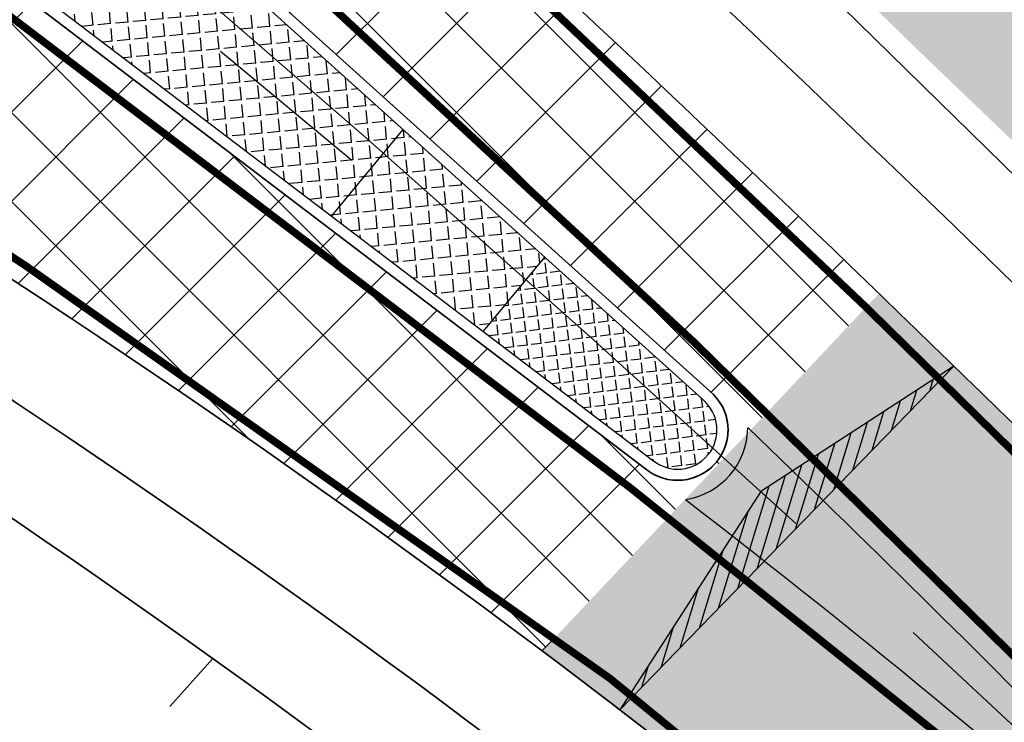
# Model space of a CAD drawing. Extents: x 100296 to 107772, y 404875 to 408930.
# Tile 67 of 97: x 101838 to 101857, y 407334 to 407348. Entities that reach past the tile are written whole.
import ezdxf

# ---------------------------------------------------------------- set-up
doc = ezdxf.new("R2010")
doc.units = 0
doc.linetypes.add('CENTER2', pattern=[28.575000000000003, 19.05, -3.175, 3.175, -3.175])
doc.linetypes.add('VW-3-3_STREEP', pattern=[6, 3, -3])
for name, color, linetype, lineweight in [('b-we-gw-taludarcering_kort-g', 2, 'Continuous', 18), ('n-we-am_as_weg_hoofdrijbaan_cirkelboog-g', 1, 'CENTER2', 18), ('n-we-gw-grondwerk-g', 2, 'Continuous', 35), ('n-we-vh-verharding_asfalt-g', 7, 'Continuous', 35), ('n-we-vh-verharding_kantverharding-g', 3, 'Continuous', 35), ('n-we-vw-markering_langs_streep_33_015-g', 7, 'VW-3-3_STREEP', 35), ('n-we-vw-markering_langs_streep_doorgetrokken_015-g', 7, 'Continuous', 35)]:
    doc.layers.add(name, color=color, linetype=linetype, lineweight=lineweight)
for name, color, linetype in [('TDFPOINT_', 7, 'Continuous'), ('TDNA----_main_road_asphalt', 251, 'Continuous'), ('TDNA----_verkanting', 250, 'Continuous'), ('TDNA3100_beton', 251, 'Continuous'), ('TDNL----_bossages', 71, 'Continuous'), ('TDNL----_rotonde', 1, 'Continuous'), ('TDNL----_verkanting', 1, 'Continuous')]:
    doc.layers.add(name, color=color, linetype=linetype)

msp = doc.modelspace()

# ---------------------------------------------------------------- hatches: boundary and pattern name
at = {"layer": 'TDNA----_main_road_asphalt'}
h = msp.add_hatch(color=256, dxfattribs=at)
edge = h.paths.add_edge_path()
edge.add_arc((101468.9132242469, 406942.8695726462), 555.8083997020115, 45.040368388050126, 46.0386720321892, ccw=False)
edge.add_line((101861.6521114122, 407336.1622673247), (101878.2976641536, 407318.9601466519))
edge.add_arc((101662.7066201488, 407110.3444671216), 300.0000000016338, 42.912036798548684, 44.057952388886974, ccw=False)
edge.add_line((101882.4265828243, 407314.6068914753), (101885.5320064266, 407311.2664652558))
edge.add_line((101885.5320064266, 407311.2664652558), (101888.9248333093, 407307.5429023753))
edge.add_line((101888.9248333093, 407307.5429023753), (101892.279933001, 407303.7862950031))
edge.add_line((101892.279933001, 407303.7862950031), (101895.5975042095, 407300.0005820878))
edge.add_line((101895.5975042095, 407300.0005820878), (101898.8804621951, 407296.1890900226))
edge.add_line((101898.8804621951, 407296.1890900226), (101902.1319265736, 407292.354945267))
edge.add_line((101902.1319265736, 407292.354945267), (101905.3550778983, 407288.501193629))
edge.add_line((101905.3550778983, 407288.501193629), (101908.5531491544, 407284.6308081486))
edge.add_line((101908.5531491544, 407284.6308081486), (101911.7294175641, 407280.746697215))
edge.add_line((101911.7294175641, 407280.746697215), (101914.8871966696, 407276.8517128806))
edge.add_line((101914.8871966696, 407276.8517128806), (101918.0298286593, 407272.948659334))
edge.add_line((101918.0298286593, 407272.948659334), (101921.1606768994, 407269.0403014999))
edge.add_line((101921.1606768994, 407269.0403014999), (101924.2831186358, 407265.1293737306))
edge.add_line((101924.2831186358, 407265.1293737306), (101927.4005500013, 407261.2185715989))
edge.add_line((101927.4005500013, 407261.2185715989), (101930.5167936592, 407257.3084532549))
edge.add_line((101930.5167936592, 407257.3084532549), (101933.6330373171, 407253.3983349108))
edge.add_line((101933.6330373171, 407253.3983349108), (101936.7492809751, 407249.4882165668))
edge.add_line((101936.7492809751, 407249.4882165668), (101939.865524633, 407245.5780982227))
edge.add_line((101939.865524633, 407245.5780982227), (101942.9817682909, 407241.6679798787))
edge.add_line((101942.9817682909, 407241.6679798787), (101946.0980119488, 407237.7578615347))
edge.add_line((101946.0980119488, 407237.7578615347), (101949.2142556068, 407233.8477431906))
edge.add_line((101949.2142556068, 407233.8477431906), (101952.3304992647, 407229.9376248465))
edge.add_line((101952.3304992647, 407229.9376248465), (101955.4467429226, 407226.0275065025))
edge.add_line((101955.4467429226, 407226.0275065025), (101958.5629865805, 407222.1173881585))
edge.add_line((101958.5629865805, 407222.1173881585), (101961.6792302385, 407218.2072698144))
edge.add_line((101961.6792302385, 407218.2072698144), (101964.7954738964, 407214.2971514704))
edge.add_line((101964.7954738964, 407214.2971514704), (101967.9117175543, 407210.3870331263))
edge.add_line((101967.9117175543, 407210.3870331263), (101971.0279612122, 407206.4769147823))
edge.add_line((101971.0279612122, 407206.4769147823), (101974.1442048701, 407202.5667964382))
edge.add_line((101974.1442048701, 407202.5667964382), (101977.2604485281, 407198.6566780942))
edge.add_line((101977.2604485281, 407198.6566780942), (101980.376692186, 407194.7465597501))
edge.add_line((101980.376692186, 407194.7465597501), (101983.4929358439, 407190.836441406))
edge.add_line((101983.4929358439, 407190.836441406), (101986.6091795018, 407186.926323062))
edge.add_line((101986.6091795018, 407186.926323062), (101989.7254231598, 407183.016204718))
edge.add_line((101989.7254231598, 407183.016204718), (101992.8416668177, 407179.1060863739))
edge.add_line((101992.8416668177, 407179.1060863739), (101995.9579104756, 407175.1959680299))
edge.add_line((101995.9579104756, 407175.1959680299), (101999.0741541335, 407171.2858496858))
edge.add_line((101999.0741541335, 407171.2858496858), (102002.1903977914, 407167.3757313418))
edge.add_line((102002.1903977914, 407167.3757313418), (102005.3066414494, 407163.4656129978))
edge.add_line((102005.3066414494, 407163.4656129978), (102006.7642338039, 407161.6366935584))
edge.add_line((102006.7642338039, 407161.6366935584), (102008.2891799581, 407162.852028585))
edge.add_line((102008.2891799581, 407162.852028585), (102009.9478312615, 407160.7708296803))
edge.add_line((102009.9478312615, 407160.7708296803), (102013.0640749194, 407156.8607113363))
edge.add_line((102013.0640749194, 407156.8607113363), (102016.1803185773, 407152.9505929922))
edge.add_line((102016.1803185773, 407152.9505929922), (102019.2965622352, 407149.0404746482))
edge.add_line((102019.2965622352, 407149.0404746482), (102022.4128058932, 407145.1303563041))
edge.add_line((102022.4128058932, 407145.1303563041), (102025.5290495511, 407141.22023796))
edge.add_line((102025.5290495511, 407141.22023796), (102028.645293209, 407137.310119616))
edge.add_line((102028.645293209, 407137.310119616), (102031.7615368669, 407133.400001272))
edge.add_line((102031.7615368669, 407133.400001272), (102034.8777805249, 407129.4898829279))
edge.add_line((102034.8777805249, 407129.4898829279), (102037.9940241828, 407125.5797645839))
edge.add_line((102037.9940241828, 407125.5797645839), (102038.5990122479, 407124.8206535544))
edge.add_line((102038.5990122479, 407124.8206535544), (102037.0740660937, 407123.6053185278))
edge.add_line((102037.0740660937, 407123.6053185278), (102029.6839424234, 407117.7156180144))
edge.add_line((102029.6839424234, 407117.7156180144), (102025.9627107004, 407122.3848473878))
edge.add_line((102025.9627107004, 407122.3848473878), (102022.8464670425, 407126.2949657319))
edge.add_line((102022.8464670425, 407126.2949657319), (102019.7302233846, 407130.205084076))
edge.add_line((102019.7302233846, 407130.205084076), (102016.6139797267, 407134.11520242))
edge.add_line((102016.6139797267, 407134.11520242), (102013.4977360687, 407138.025320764))
edge.add_line((102013.4977360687, 407138.025320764), (102010.3814924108, 407141.9354391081))
edge.add_line((102010.3814924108, 407141.9354391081), (102007.2652487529, 407145.8455574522))
edge.add_line((102007.2652487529, 407145.8455574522), (102004.149005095, 407149.7556757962))
edge.add_line((102004.149005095, 407149.7556757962), (102001.032761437, 407153.6657941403))
edge.add_line((102001.032761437, 407153.6657941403), (101999.3741101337, 407155.746993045))
edge.add_line((101999.3741101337, 407155.746993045), (102000.8990562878, 407156.9623280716))
edge.add_line((102000.8990562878, 407156.9623280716), (101999.4414639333, 407158.7912475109))
edge.add_line((101999.4414639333, 407158.7912475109), (101996.3252202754, 407162.7013658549))
edge.add_line((101996.3252202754, 407162.7013658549), (101993.2089766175, 407166.611484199))
edge.add_line((101993.2089766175, 407166.611484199), (101990.0927329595, 407170.5216025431))
edge.add_line((101990.0927329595, 407170.5216025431), (101986.9764893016, 407174.4317208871))
edge.add_line((101986.9764893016, 407174.4317208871), (101983.8602456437, 407178.3418392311))
edge.add_line((101983.8602456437, 407178.3418392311), (101980.7440019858, 407182.2519575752))
edge.add_line((101980.7440019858, 407182.2519575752), (101977.6277583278, 407186.1620759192))
edge.add_line((101977.6277583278, 407186.1620759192), (101974.5115146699, 407190.0721942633))
edge.add_line((101974.5115146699, 407190.0721942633), (101971.395271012, 407193.9823126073))
edge.add_line((101971.395271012, 407193.9823126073), (101968.2790273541, 407197.8924309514))
edge.add_line((101968.2790273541, 407197.8924309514), (101965.1627836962, 407201.8025492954))
edge.add_line((101965.1627836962, 407201.8025492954), (101962.0465400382, 407205.7126676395))
edge.add_line((101962.0465400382, 407205.7126676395), (101958.9302963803, 407209.6227859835))
edge.add_line((101958.9302963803, 407209.6227859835), (101955.8140527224, 407213.5329043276))
edge.add_line((101955.8140527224, 407213.5329043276), (101952.6978090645, 407217.4430226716))
edge.add_line((101952.6978090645, 407217.4430226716), (101949.5815654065, 407221.3531410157))
edge.add_line((101949.5815654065, 407221.3531410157), (101946.4653217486, 407225.2632593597))
edge.add_line((101946.4653217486, 407225.2632593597), (101943.3490780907, 407229.1733777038))
edge.add_line((101943.3490780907, 407229.1733777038), (101940.2328344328, 407233.0834960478))
edge.add_line((101940.2328344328, 407233.0834960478), (101937.1165907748, 407236.9936143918))
edge.add_line((101937.1165907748, 407236.9936143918), (101934.0003471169, 407240.9037327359))
edge.add_line((101934.0003471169, 407240.9037327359), (101930.884103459, 407244.81385108))
edge.add_line((101930.884103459, 407244.81385108), (101927.7678598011, 407248.723969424))
edge.add_line((101927.7678598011, 407248.723969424), (101924.6516161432, 407252.634087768))
edge.add_line((101924.6516161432, 407252.634087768), (101921.5353724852, 407256.5442061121))
edge.add_line((101921.5353724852, 407256.5442061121), (101918.4195307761, 407260.453014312))
edge.add_line((101918.4195307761, 407260.453014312), (101915.3027025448, 407264.3569120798))
edge.add_line((101915.3027025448, 407264.3569120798), (101912.1815358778, 407268.2531858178))
edge.add_line((101912.1815358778, 407268.2531858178), (101909.0526848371, 407272.139126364))
edge.add_line((101909.0526848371, 407272.139126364), (101905.9128303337, 407276.0120047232))
edge.add_line((101905.9128303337, 407276.0120047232), (101902.7586872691, 407279.8690635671))
edge.add_line((101902.7586872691, 407279.8690635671), (101899.5870117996, 407283.7075088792))
edge.add_line((101899.5870117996, 407283.7075088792), (101896.3946087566, 407287.5245017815))
edge.add_line((101896.3946087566, 407287.5245017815), (101893.1783392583, 407291.3171505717))
edge.add_line((101893.1783392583, 407291.3171505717), (101889.9351285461, 407295.0825030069))
edge.add_line((101889.9351285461, 407295.0825030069), (101886.6619740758, 407298.8175388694))
edge.add_line((101886.6619740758, 407298.8175388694), (101883.3558566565, 407302.51930814))
edge.add_line((101883.3558566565, 407302.51930814), (101880.0135433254, 407306.1874333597))
edge.add_line((101880.0135433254, 407306.1874333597), (101876.6347164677, 407309.8219525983))
edge.add_line((101876.6347164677, 407309.8219525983), (101874.5561754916, 407312.0134269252))
edge.add_line((101874.5561754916, 407312.0134269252), (101873.2197139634, 407313.4225024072))
edge.add_line((101873.2197139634, 407313.4225024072), (101869.8691717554, 407316.8850747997))
edge.add_arc((101728.0743754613, 407175.838147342), 200.0000000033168, 44.84850315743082, 53.13591796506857)
edge.add_line((101848.0581345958, 407335.8503267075), (101854.7402366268, 407342.9451826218))
at = {"layer": 'TDNA----_verkanting'}
h = msp.add_hatch(dxfattribs=at)
h.set_pattern_fill('ANSI31', color=256, scale=2, angle=28.04808998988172)
h.set_pattern_definition([(73.04808998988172, (-114276.8270114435, 47308.42056484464), (-0.2391374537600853, 0.07289223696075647), [])])
h.paths.add_polyline_path([(101856.228100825, 407341.5049493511), (101852.3924281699, 407339.0179567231), (101849.5996435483, 407334.6827544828)])
at = {"layer": 'TDNA3100_beton'}
h = msp.add_hatch(dxfattribs=at)
h.set_pattern_fill('ANSI37', color=256, scale=10)
h.set_pattern_definition([(45, (0, 0), (-0.8838834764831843, 0.8838834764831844), []), (135, (0, 0), (-0.8838834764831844, -0.8838834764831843), [])])
edge = h.paths.add_edge_path(flags=16)
edge.add_line((101833.5368385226, 407357.0879982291), (101830.9853105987, 407354.0074911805))
edge.add_line((101830.9853105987, 407354.0074911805), (101850.1726047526, 407339.4179559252))
edge.add_arc((101850.7442144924, 407340.2384815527), 0.9999999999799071, 235.1374457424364, 410.3656657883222)
edge.add_line((101851.3821000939, 407341.008612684), (101833.5368385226, 407357.0879982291))
edge = h.paths.add_edge_path(flags=16)
edge.add_line((101797.8120248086, 407350.4094787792), (101794.6597209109, 407352.8710287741))
edge.add_line((101794.6597209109, 407352.8710287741), (101789.5440357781, 407345.7259792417))
edge.add_line((101789.5440357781, 407345.7259792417), (101780.628038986, 407333.2721017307))
edge.add_arc((101781.464674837, 407332.7243422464), 0.9999999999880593, 146.7865603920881, 322.0133072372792)
edge.add_line((101782.2528285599, 407332.1088638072), (101792.1201138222, 407343.7143896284))
edge.add_line((101792.1201138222, 407343.7143896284), (101797.8120248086, 407350.4094787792))
edge = h.paths.add_edge_path(flags=16)
edge.add_line((101783.9101485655, 407392.770434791), (101771.0377491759, 407400.5031779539))
edge.add_arc((101579.0148538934, 407059.9431338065), 390.965389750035, 60.5837631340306, 60.60383581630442)
edge.add_arc((101770.4911598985, 407399.6653100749), 1.000898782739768, 64.73003202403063, 234.2768576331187)
edge.add_arc((101653.7274277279, 407236.0572739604), 199.9999999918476, 54.23302436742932, 54.48636413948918, ccw=False)
edge.add_line((101770.6254464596, 407398.3374428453), (101782.30036164, 407389.9274537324))
edge.add_line((101782.30036164, 407389.9274537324), (101789.4278576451, 407384.7931839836))
edge.add_line((101789.4278576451, 407384.7931839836), (101791.6286588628, 407388.1332798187))
edge.add_line((101791.6286588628, 407388.1332798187), (101783.9101485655, 407392.770434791))
edge = h.paths.add_edge_path(flags=16)
edge.add_arc((101812.2376579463, 407372.1327614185), 19.74999999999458, 20.51467282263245, 200.5189716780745)
edge.add_arc((101812.2376578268, 407372.132761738), 19.75000000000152, 200.5189726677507, 380.5146718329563)
edge = h.paths.add_edge_path()
edge.add_line((101854.7402366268, 407342.9451826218), (101848.0581345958, 407335.8503267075))
edge.add_arc((101728.0743754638, 407175.8381473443), 200.0000000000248, 53.13591796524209, 56.79757343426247)
edge.add_line((101837.5941077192, 407343.1863718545), (101832.5610700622, 407346.4802038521))
edge.add_arc((101824.2320944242, 407333.7533713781), 15.21000000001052, 56.79757343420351, 107.261210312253)
edge.add_arc((101812.2399773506, 407372.1219195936), 24.98899369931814, 260.8585686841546, 287.414775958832, ccw=False)
edge.add_arc((101806.3299910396, 407335.3947217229), 12.21067029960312, 80.85856916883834, 138.8306837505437)
edge.add_line((101797.1381946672, 407343.4328401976), (101785.5140736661, 407330.1403572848))
edge.add_arc((101860.790828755, 407264.3117150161), 99.99999999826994, 138.8306837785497, 139.6287282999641)
edge.add_line((101784.6045106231, 407329.0855131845), (101776.8932764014, 407334.545653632))
edge.add_arc((101694.2251870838, 407390.8127577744), 99.99999999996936, 325.75927993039, 328.4291446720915)
edge.add_line((101779.4245230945, 407338.4574987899), (101787.178234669, 407351.075354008))
edge.add_arc((101774.2194156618, 407359.0385888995), 15.20999999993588, 328.4291446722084, 376.5198866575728)
edge.add_arc((101774.2191123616, 407359.0396116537), 15.20999999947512, 16.51586812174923, 21.69477131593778)
edge.add_arc((101812.2205722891, 407372.0594462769), 24.98882218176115, 175.3138468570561, 197.2189151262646, ccw=False)
edge.add_arc((101775.1454506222, 407375.0988744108), 12.21067741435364, 355.3123563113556, 414.2178437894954)
edge.add_line((101782.2850954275, 407385.0047370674), (101769.9838479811, 407393.9994212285))
edge.add_arc((101653.3554569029, 407237.0388271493), 195.5474615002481, 53.38608244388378, 54.48426293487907)
edge.add_line((101766.9541674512, 407396.2058547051), (101771.9950488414, 407404.3167783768))
edge.add_line((101771.9950488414, 407404.3167783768), (101789.2423751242, 407395.4441474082))
edge.add_arc((101796.1355154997, 407409.0024922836), 15.20999999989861, 243.0509548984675, 293.5426830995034)
edge.add_arc((101812.2067802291, 407372.1162282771), 25.02533300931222, 20.52964405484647, 113.54263287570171, ccw=False)
edge.add_arc((101831.5791762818, 407379.003213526), 4.481284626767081, 16.067554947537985, 24.93406609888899, ccw=False)
edge.add_arc((101812.2469752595, 407372.1347487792), 24.9905419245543, -10.792172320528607, 18.933640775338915, ccw=False)
edge.add_arc((101848.790210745, 407365.1689278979), 12.21067741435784, 169.2078280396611, 226.9725505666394)
edge.add_arc((101468.9132233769, 406942.8695717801), 555.8084009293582, 46.038672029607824, 48.05038421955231, ccw=False)
at = {"layer": 'TDNL----_bossages'}
h = msp.add_hatch(dxfattribs=at)
h.set_pattern_fill('ENV-A30', color=256)
h.set_pattern_definition([(45, (0, 0), (-0.6222539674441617, 0.6222539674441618), []), (45, (0, 3.1112698), (-3.111269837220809, 3.11126983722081), [1, -0.6]), (17, (0, 0), (0.5157491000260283, 1.596552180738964), [0, -1.632, -0.924, 0, -1.344]), (48, (0, 0), (-0.3683115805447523, 1.623436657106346), [0, -1.616, 0, -1.648, 0, -1.328]), (71, (0, 0), (-0.9582315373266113, 1.345261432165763), [0, -1.6, 0, -0.9599999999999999, -1.316])])
h.paths.add_polyline_path([(102031.3287324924, 407181.4607380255), (102018.9881511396, 407195.119829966), (101999.3361914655, 407215.3022859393), (101969.3047839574, 407244.1227617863), (101922.1782135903, 407290.2572156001), (101894.7498064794, 407317.3025314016), (101870.4163352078, 407338.6014579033), (101857.595247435, 407349.6944907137), (101847.5599620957, 407359.9391842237), (101844.0524651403, 407363.0683608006), (101845.1602108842, 407357.8515427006), (101855.6832966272, 407347.6108826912), (101869.4143728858, 407334.4726927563), (101891.0953360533, 407311.968130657), (101907.5611985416, 407293.0553951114), (101919.0906443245, 407279.1069268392), (101937.5841561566, 407256.1437429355), (101957.7578425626, 407230.8694652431), (101978.8605838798, 407204.4297049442), (102006.8017261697, 407168.609484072), (102010.9232156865, 407165.1149229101), (102028.3622241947, 407170.3239019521), (102031.0852564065, 407175.0119789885), (102031.7805309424, 407179.4106796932)])
at = {"layer": 'TDNL----_rotonde'}
h = msp.add_hatch(dxfattribs=at)
h.set_pattern_fill('ANGLE', color=256, scale=0.05, angle=455.3656658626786, style=0)
h.set_pattern_definition([(95.36566586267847, (102091.8050262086, 407309.9090627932), (-0.347719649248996, -0.03265896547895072), [0.2539999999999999, -0.09524999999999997]), (185.3656658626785, (102091.8050262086, 407309.9090627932), (0.0326589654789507, -0.347719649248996), [0.2539999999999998, -0.09524999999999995])])
h.paths.add_polyline_path([(101835.2845773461, 407351.0147902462), (101840.85881319, 407346.7762899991), (101841.4722592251, 407346.3098419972), (101846.8842173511, 407342.1945856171), (101847.4942851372, 407342.9303388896)])
h.paths.add_polyline_path([(101847.4942851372, 407342.9303388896), (101848.1042508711, 407343.6659690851), (101843.0593709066, 407348.2116334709), (101837.2777263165, 407353.4211560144), (101835.2845773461, 407351.0147902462)])
h = msp.add_hatch(dxfattribs=at)
h.set_pattern_fill('ANGLE', color=256, angle=457.0146723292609, style=0)
h.set_pattern_definition([(97.01467232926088, (0, 0), (-0.2729416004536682, -0.03358396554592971), [0.2, -0.075]), (187.014672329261, (0, 0), (0.0335839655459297, -0.2729416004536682), [0.2, -0.075])])
h.paths.add_polyline_path([(101847.4942851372, 407342.9303388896), (101846.8842173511, 407342.1945856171), (101850.2466637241, 407339.6377792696, 0.4142135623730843), (101851.3449167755, 407339.7409307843), (101849.5890177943, 407341.1953099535)])
h.paths.add_polyline_path([(101848.1042508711, 407343.6659690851), (101847.4942851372, 407342.9303388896), (101851.3449167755, 407339.7409307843, 0.415828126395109), (101851.2384482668, 407340.8419158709)])
h.paths.add_polyline_path([(101848.3385621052, 407338.4872120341), (101846.8066559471, 407339.6520326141), (101847.4047380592, 407340.4385963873), (101848.9366442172, 407339.2737758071)], flags=9)

# ---------------------------------------------------------------- linework, layer by layer
at = {"layer": 'b-we-gw-taludarcering_kort-g'}
msp.add_line((101840.6655112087, 407334.7509757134), (101841.5201893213, 407335.7024823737), dxfattribs=at)
at = {"layer": 'n-we-am_as_weg_hoofdrijbaan_cirkelboog-g', "flags": 128}
msp.add_lwpolyline([(101552.9128736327, 407468.6758614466, -0.193345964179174), (101887.2322361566, 407303.8166920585)], format="xyb", dxfattribs=at)
at = {"layer": 'n-we-gw-grondwerk-g', "flags": 128}
msp.add_lwpolyline([(101843.2217834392, 407359.2032533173), (101863.5446917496, 407339.3001874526), (101867.2189505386, 407335.79509238), (101870.8579752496, 407332.2534305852), (101874.4614019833, 407328.6755562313), (101878.0288703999, 407325.061827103), (101881.5600237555, 407321.4126045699)], dxfattribs=at)
msp.add_lwpolyline([(101788.5652816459, 407327.4771552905), (101800.1872084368, 407340.7671291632, -0.2584488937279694), (101807.6256245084, 407343.4518846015, 0.1161578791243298), (101820.903314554, 407344.4053582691, -0.2242488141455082), (101830.3432954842, 407343.0914023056), (101836.6079126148, 407339.1079781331, -0.05019061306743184), (101867.4581740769, 407313.5660174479), (101866.823247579, 407314.2091772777), (101870.2740842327, 407310.6429569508), (101871.6105457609, 407309.2338814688)], format="xyb", dxfattribs=at)
at = {"layer": 'n-we-vh-verharding_asfalt-g', "flags": 128}
for points in [[(101840.4582713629, 407356.2425944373), (101841.7952250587, 407357.7300603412, -0.01314212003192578), (101863.0774720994, 407337.5653497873), (101879.7349377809, 407320.3509178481, -0.002057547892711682), (101881.4559588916, 407318.5576434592, -0.002057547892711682)], [(101832.5610700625, 407346.4802038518), (101831.4658727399, 407344.8067216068), (101836.4989104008, 407341.5128896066, -0.05216752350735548), (101868.4415171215, 407315.4843629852, -0.05216752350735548)]]:
    msp.add_lwpolyline(points, format="xyb", dxfattribs=at)
at = {"layer": 'n-we-vh-verharding_kantverharding-g'}
msp.add_line((101851.382100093, 407341.0086126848), (101833.5368385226, 407357.0879982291), dxfattribs=at)
at = {"layer": 'n-we-vh-verharding_kantverharding-g', "flags": 128}
for points in [[(101840.4582713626, 407356.2425944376, -0.01313442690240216), (101861.6521114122, 407336.1622673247), (101878.2976641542, 407318.9601466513, -0.005000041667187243), (101882.4265828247, 407314.6068914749)], [(101832.5610700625, 407346.4802038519), (101837.5941077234, 407343.1863718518, -0.05313701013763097), (101870.4038038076, 407316.3455629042), (101869.7688773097, 407316.9887227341), (101873.2197139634, 407313.4225024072), (101874.5561754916, 407312.0134269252)]]:
    msp.add_lwpolyline(points, format="xyb", dxfattribs=at)
msp.add_lwpolyline([(101831.1690937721, 407353.8677470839), (101850.1063288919, 407339.4683504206)], dxfattribs=at)
at = {"layer": 'n-we-vh-verharding_kantverharding-g'}
msp.add_arc((101850.7442144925, 407340.2384815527), 0.9999999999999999, 230.3656658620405, 50.36566586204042, dxfattribs=at)
at = {"layer": 'n-we-vw-markering_langs_streep_33_015-g', "const_width": 0.15, "flags": 128}
for points in [[(101840.2075925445, 407355.9636945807, -0.01313297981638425), (101861.3848586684, 407335.8991868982), (101878.0281753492, 407318.6993770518, -0.005566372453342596), (101879.725687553, 407316.9165382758), (101881.8287442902, 407314.6992161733), (101885.2560832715, 407311.0125136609), (101888.6463844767, 407307.2917226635), (101891.9990350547, 407303.5378571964), (101895.3143854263, 407299.7546781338), (101898.5953560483, 407295.9454930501), (101901.8450606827, 407292.1134230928), (101905.0666745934, 407288.2615093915), (101908.2634260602, 407284.3927209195), (101911.4385882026, 407280.5099625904), (101914.595471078, 407276.6160835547), (101917.7374140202, 407272.7138856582), (101920.8677781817, 407268.8061320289), (101923.9899392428, 407264.8955557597), (101927.1072911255, 407260.9848533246), (101930.2235347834, 407257.0747349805), (101933.3397784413, 407253.1646166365), (101936.4560220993, 407249.2544982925), (101939.5722657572, 407245.3443799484), (101942.6885094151, 407241.4342616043), (101945.804753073, 407237.5241432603), (101948.920996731, 407233.6140249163), (101952.0372403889, 407229.7039065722), (101955.1534840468, 407225.7937882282), (101958.2697277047, 407221.8836698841), (101961.3859713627, 407217.9735515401), (101964.5022150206, 407214.063433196), (101967.6184586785, 407210.153314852), (101970.7347023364, 407206.2431965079), (101973.8509459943, 407202.3330781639), (101976.9671896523, 407198.4229598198), (101980.0834333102, 407194.5128414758), (101983.1996769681, 407190.6027231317), (101986.315920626, 407186.6926047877), (101989.432164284, 407182.7824864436), (101992.5484079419, 407178.8723680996), (101995.6646515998, 407174.9622497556), (101998.7808952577, 407171.0521314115), (102001.8971389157, 407167.1420130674), (102005.0133825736, 407163.2318947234), (102006.4709749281, 407161.4029752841), (102008.1296262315, 407159.3217763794), (102011.2458698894, 407155.4116580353), (102014.3621135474, 407151.5015396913), (102017.4783572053, 407147.5914213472), (102020.5946008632, 407143.6813030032), (102023.7108445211, 407139.7711846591), (102026.827088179, 407135.8610663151), (102029.943331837, 407131.950947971), (102033.0595754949, 407128.040829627), (102036.1758191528, 407124.130711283), (102036.7808072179, 407123.3716002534), (102039.2920628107, 407120.2205929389), (102042.4083064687, 407116.3104745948), (102045.5245501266, 407112.4003562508), (102048.6407937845, 407108.4902379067), (102051.7570374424, 407104.5801195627), (102054.8732811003, 407100.6700012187), (102057.9895247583, 407096.7598828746), (102061.1057684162, 407092.8497645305), (102064.2220120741, 407088.9396461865), (102067.338255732, 407085.0295278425), (102070.45449939, 407081.1194094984), (102073.5707430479, 407077.2092911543), (102076.6869867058, 407073.2991728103), (102079.8032303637, 407069.3890544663), (102082.9194740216, 407065.4789361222), (102086.0357176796, 407061.5688177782), (102089.1519613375, 407057.6586994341), (102092.2682049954, 407053.7485810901), (102095.3844486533, 407049.8384627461), (102098.5006923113, 407045.928344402), (102101.6169359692, 407042.0182260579), (102104.7331796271, 407038.1081077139), (102107.849423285, 407034.1979893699), (102110.965666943, 407030.2878710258), (102114.0819106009, 407026.3777526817), (102117.1981542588, 407022.4676343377), (102120.3143979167, 407018.5575159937), (102123.4306415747, 407014.6473976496), (102126.5468852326, 407010.7372793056), (102129.6631288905, 407006.8271609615), (102132.7793725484, 407002.9170426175), (102135.8956162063, 406999.0069242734), (102139.0118598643, 406995.0968059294), (102142.1281035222, 406991.1866875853), (102145.2443471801, 406987.2765692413), (102148.360590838, 406983.3664508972), (102151.476834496, 406979.4563325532), (102154.5930781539, 406975.5462142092), (102157.7093218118, 406971.6360958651), (102160.8255654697, 406967.725977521), (102163.9418091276, 406963.815859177), (102167.0584817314, 406959.9046884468), (102170.1743443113, 406955.9856428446), (102173.2825988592, 406952.0527040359), (102176.3759767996, 406948.1002282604), (102179.4471027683, 406944.1226540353), (102182.4884646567, 406940.1145434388), (102185.4923848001, 406936.0706246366), (102188.4509927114, 406931.9858359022), (102191.3561997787, 406927.8553713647), (102194.1994303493, 406923.675379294), (102196.9732756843, 406919.4479859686), (102199.6762824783, 406915.1749511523), (102202.3076999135, 406910.8574617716), (102204.8667970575, 406906.4967171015), (102207.3528630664, 406902.0939284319), (102209.7652073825, 406897.6503187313), (102212.1031599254, 406893.1671223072), (102214.366071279, 406888.6455844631), (102216.5533128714, 406884.0869611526), (102218.6642771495, 406879.4925186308), (102220.6983777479, 406874.863533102), (102222.6550496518, 406870.2012903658), (102224.5337493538, 406865.5070854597), (102226.3339550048, 406860.7822222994), (102228.0551665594, 406856.0280133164), (102229.6969059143, 406851.2457790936), (102231.2587170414, 406846.4368479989), (102232.7401661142, 406841.6025558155), (102234.1408416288, 406836.7442453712), (102235.4603233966, 406831.8635659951), (102236.7004064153, 406826.9669499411), (102237.8690519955, 406822.0591191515), (102238.9751724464, 406817.1431273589), (102240.027735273, 406812.2216852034), (102240.4531517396, 406810.1433776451, 0.006105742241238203), (102242.0128895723, 406802.9753357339), (102246.287882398, 406784.4223148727, 0.01757958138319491), (102248.1129134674, 406777.6063997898), (102250.8506810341, 406769.2555834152)], [(101832.7664195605, 407346.7939817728), (101837.7994572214, 407343.5001497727, -0.05341328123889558), (101870.7237025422, 407316.5412406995), (101873.4905066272, 407313.6819245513), (101874.8282550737, 407312.2714854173), (101876.9080863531, 407310.0786506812), (101880.2894664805, 407306.4413849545), (101883.6343054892, 407302.7704878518), (101886.9428720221, 407299.0659766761), (101890.2182473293, 407295.3284069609), (101893.4634454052, 407291.5607475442), (101896.6814746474, 407287.7660239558), (101899.8754151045, 407283.9471931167), (101903.0484103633, 407280.1071507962), (101906.2036596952, 407276.2487393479), (101909.3444104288, 407272.3747556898), (101912.4739505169, 407268.4879594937), (101915.5956012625, 407264.5910815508), (101918.7127101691, 407260.6868322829), (101921.828631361, 407256.7779243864), (101924.9448750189, 407252.8678060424), (101928.0611186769, 407248.9576876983), (101931.1773623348, 407245.0475693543), (101934.2936059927, 407241.1374510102), (101937.4098496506, 407237.2273326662), (101940.5260933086, 407233.3172143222), (101943.6423369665, 407229.4070959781), (101946.7585806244, 407225.496977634), (101949.8748242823, 407221.58685929), (101952.9910679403, 407217.676740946), (101956.1073115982, 407213.7666226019), (101959.2235552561, 407209.8565042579), (101962.339798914, 407205.9463859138), (101965.456042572, 407202.0362675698), (101968.5722862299, 407198.1261492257), (101971.6885298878, 407194.2160308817), (101974.8047735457, 407190.3059125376), (101977.9210172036, 407186.3957941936), (101981.0372608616, 407182.4856758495), (101984.1535045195, 407178.5755575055), (101987.2697481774, 407174.6654391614), (101990.3859918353, 407170.7553208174), (101993.5022354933, 407166.8452024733), (101996.6184791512, 407162.9350841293), (101999.7347228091, 407159.0249657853), (102001.1923151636, 407157.1960463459), (102002.850966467, 407155.1148474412), (102005.9672101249, 407151.2047290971), (102009.0834537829, 407147.2946107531), (102012.1996974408, 407143.3844924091), (102015.3159410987, 407139.474374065), (102018.4321847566, 407135.5642557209), (102021.5484284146, 407131.6541373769), (102024.6646720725, 407127.7440190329), (102027.7809157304, 407123.8339006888), (102030.8971593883, 407119.9237823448), (102031.5021474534, 407119.1646713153), (102034.0134030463, 407116.0136640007), (102037.1296467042, 407112.1035456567), (102040.2458903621, 407108.1934273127), (102043.36213402, 407104.2833089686), (102046.478377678, 407100.3731906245), (102049.5946213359, 407096.4630722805), (102052.7108649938, 407092.5529539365), (102055.8271086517, 407088.6428355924), (102058.9433523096, 407084.7327172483), (102062.0595959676, 407080.8225989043), (102065.1758396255, 407076.9124805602), (102068.2920832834, 407073.0023622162), (102071.4083269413, 407069.0922438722), (102074.5245705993, 407065.1821255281), (102077.6408142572, 407061.272007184), (102080.7570579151, 407057.36188884), (102083.873301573, 407053.451770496), (102086.9895452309, 407049.5416521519), (102090.1057888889, 407045.6315338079), (102093.2220325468, 407041.7214154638), (102096.3382762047, 407037.8112971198), (102099.4545198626, 407033.9011787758), (102102.5707635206, 407029.9910604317), (102105.6870071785, 407026.0809420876), (102108.8032508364, 407022.1708237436), (102111.9194944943, 407018.2607053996), (102115.0357381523, 407014.3505870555), (102118.1519818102, 407010.4404687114), (102121.2682254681, 407006.5303503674), (102124.384469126, 407002.6202320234), (102127.5007127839, 406998.7101136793), (102130.6169564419, 406994.7999953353), (102133.7332000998, 406990.8898769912), (102136.8494437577, 406986.9797586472), (102139.9656874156, 406983.0696403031), (102143.0819310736, 406979.1595219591), (102146.1981747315, 406975.249403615), (102149.3144183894, 406971.339285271), (102152.4306620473, 406967.4291669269), (102155.5469057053, 406963.5190485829), (102158.6631493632, 406959.6089302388), (102161.7784631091, 406955.6994651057), (102164.8859281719, 406951.7909849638), (102167.978173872, 406947.8783088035), (102171.0480429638, 406943.9558801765), (102174.0883255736, 406940.0182652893), (102177.0917303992, 406936.0601927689), (102180.0508573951, 406932.0765941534), (102182.9581723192, 406928.062645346), (102185.8059835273, 406924.0138092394), (102188.5869278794, 406919.925403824), (102191.2990560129, 406915.7920686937), (102193.941921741, 406911.6141075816), (102196.5147909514, 406907.3926810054), (102199.0169489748, 406903.1289615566), (102201.4477007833, 406898.8241335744), (102203.8063711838, 406894.4793928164), (102206.0923050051, 406890.0959461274), (102208.3048672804, 406885.675011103), (102210.4434434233, 406881.2178157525), (102212.5074393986, 406876.725598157), (102214.4962818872, 406872.1996061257), (102216.4094184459, 406867.6410968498), (102218.2463176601, 406863.0513365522), (102220.0064692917, 406858.431600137), (102221.6893844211, 406853.7831708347), (102223.2945955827, 406849.1073398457), (102224.8216568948, 406844.4054059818), (102226.2701441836, 406839.6786753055), (102227.6396551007, 406834.9284607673), (102228.9299288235, 406830.1558052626), (102230.1448322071, 406825.3585511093), (102231.2925761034, 406820.5384400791), (102232.3815960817, 406815.6983953), (102233.4203514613, 406810.8414847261), (102233.4204261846, 406810.8411353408), (102233.4566167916, 406810.664330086, -0.01468118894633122), (102236.4844423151, 406793.2905472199), (102238.3880741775, 406780.086373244, -0.003491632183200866), (102238.5784183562, 406778.69748245), (102239.8582013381, 406767.1849187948)]]:
    msp.add_lwpolyline(points, format="xyb", dxfattribs=at)
at = {"layer": 'n-we-vw-markering_langs_streep_doorgetrokken_015-g', "const_width": 0.15, "flags": 128}
for points in [[(101833.8536396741, 407357.4550827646, -0.02200359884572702), (101859.318145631, 407333.8790358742), (101876.2778657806, 407316.3522431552), (101877.6288993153, 407314.9278039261)], [(101830.6756531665, 407353.6336360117), (101849.8127721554, 407339.0822812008, -0.03492555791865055), (101870.7271693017, 407320.6654457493), (101872.1038742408, 407319.2708885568), (101875.5774154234, 407315.6812045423), (101876.925111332, 407314.2602842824)]]:
    msp.add_lwpolyline(points, format="xyb", dxfattribs=at)
at = {"layer": 'TDFPOINT_'}
msp.add_lwpolyline([(101833.5368385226, 407357.0879982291), (101830.9853105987, 407354.0074911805), (101850.1726047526, 407339.4179559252, 0.9592019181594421), (101851.3821000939, 407341.008612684)], format="xyb", close=True, dxfattribs=at)
at = {"layer": 'TDNL----_rotonde'}
for p, q in [((101831.3076456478, 407354.038743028), (101840.8588217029, 407346.7763002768)), ((101851.2348335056, 407340.8451729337), (101842.4800445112, 407348.7336326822)), ((101840.8588217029, 407346.7763002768), (101850.2466637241, 407339.6377792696)), ((101848.1042508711, 407343.6659690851), (101846.8842173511, 407342.1945856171))]:
    msp.add_line(p, q, dxfattribs=at)
at = {"layer": 'TDNL----_rotonde', "ltscale": 0.1}
msp.add_line((101845.2919588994, 407346.1999709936), (101843.8717201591, 407344.4852903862), dxfattribs=at)
at = {"layer": 'TDNL----_rotonde', "flags": 128}
msp.add_lwpolyline([(101841.6694288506, 407347.7549613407), (101844.2771925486, 407345.5926704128)], dxfattribs=at)
for points in [[(101850.8998693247, 407338.8580747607, 0.3679026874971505), (101852.1342675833, 407340.2745407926)], [(101852.1343575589, 407340.2861473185, -0.006095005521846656), (101858.9714506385, 407333.5398683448), (101875.927640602, 407316.0167238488), (101877.2770053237, 407314.5940441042)], [(101850.8998693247, 407338.8580747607, -0.03370988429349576), (101871.0723181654, 407321.006176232), (101872.4507267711, 407319.6098932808), (101875.927640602, 407316.0167238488), (101877.2770053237, 407314.5940441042)]]:
    msp.add_lwpolyline(points, format="xyb", dxfattribs=at)
at = {"layer": 'TDNL----_rotonde'}
msp.add_arc((101850.7442144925, 407340.2384815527), 0.7799999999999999, 230.3656658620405, 50.36566586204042, dxfattribs=at)
at = {"layer": 'TDNL----_rotonde', "linetype": 'ByBlock'}
for p in [(101850.7442144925, 407340.2384815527), (101851.5143456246, 407339.6005959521), (101851.2780664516, 407339.3929035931)]:
    msp.add_point(p, dxfattribs=at)
at = {"layer": 'TDNL----_verkanting', "flags": 128}
msp.add_lwpolyline([(101856.228100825, 407341.504949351), (101852.39242817, 407339.0179567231), (101849.5996435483, 407334.6827544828)], close=True, dxfattribs=at)

doc.saveas('drawing.dxf')
